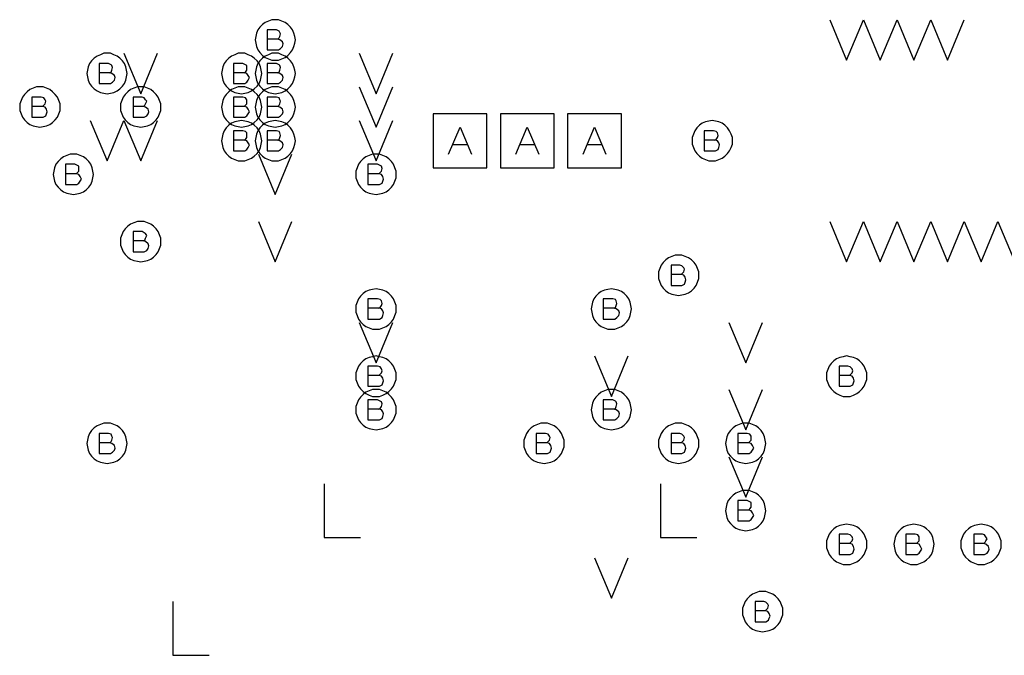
# Model space of a CAD drawing. Extents: x 28 to 61, y 25 to 46.
# Tile 22 of 49: x 38.4 to 39.8, y 31.1 to 32. Entities that reach past the tile are written whole.
import ezdxf

# ---------------------------------------------------------------- set-up
doc = ezdxf.new("R2010")
doc.units = 0
doc.layers.add('RVP8-IFD_E_fab', color=2, linetype='CONTINUOUS')

msp = doc.modelspace()

# ---------------------------------------------------------------- linework, layer by layer
at = {"layer": 'RVP8-IFD_E_fab'}
for points in [[(38.76, 32.01), (38.759, 32.015), (38.758, 32.02), (38.756, 32.025), (38.753, 32.029), (38.749, 32.033), (38.745, 32.036), (38.74, 32.038), (38.735, 32.04), (38.73, 32.04), (38.725, 32.04), (38.72, 32.038), (38.715, 32.036), (38.711, 32.033), (38.707, 32.029), (38.704, 32.025), (38.702, 32.02), (38.701, 32.015), (38.7, 32.01), (38.701, 32.005), (38.702, 32), (38.704, 31.995), (38.707, 31.991), (38.711, 31.987), (38.715, 31.984), (38.72, 31.982), (38.725, 31.98), (38.73, 31.98), (38.735, 31.98), (38.74, 31.982), (38.745, 31.984), (38.749, 31.987), (38.753, 31.991), (38.756, 31.995), (38.758, 32), (38.759, 32.005), (38.76, 32.01)], [(38.51, 31.96), (38.509, 31.965), (38.508, 31.97), (38.506, 31.975), (38.503, 31.979), (38.499, 31.983), (38.495, 31.986), (38.49, 31.988), (38.485, 31.99), (38.48, 31.99), (38.475, 31.99), (38.47, 31.988), (38.465, 31.986), (38.461, 31.983), (38.457, 31.979), (38.454, 31.975), (38.452, 31.97), (38.451, 31.965), (38.45, 31.96), (38.451, 31.955), (38.452, 31.95), (38.454, 31.945), (38.457, 31.941), (38.461, 31.937), (38.465, 31.934), (38.47, 31.932), (38.475, 31.931), (38.48, 31.93), (38.485, 31.931), (38.49, 31.932), (38.495, 31.934), (38.499, 31.937), (38.503, 31.941), (38.506, 31.945), (38.508, 31.95), (38.509, 31.955), (38.51, 31.96)], [(38.71, 31.96), (38.709, 31.965), (38.708, 31.97), (38.706, 31.975), (38.703, 31.979), (38.699, 31.983), (38.695, 31.986), (38.69, 31.988), (38.685, 31.99), (38.68, 31.99), (38.675, 31.99), (38.67, 31.988), (38.665, 31.986), (38.661, 31.983), (38.657, 31.979), (38.654, 31.975), (38.652, 31.97), (38.651, 31.965), (38.65, 31.96), (38.651, 31.955), (38.652, 31.95), (38.654, 31.945), (38.657, 31.941), (38.661, 31.937), (38.665, 31.934), (38.67, 31.932), (38.675, 31.931), (38.68, 31.93), (38.685, 31.931), (38.69, 31.932), (38.695, 31.934), (38.699, 31.937), (38.703, 31.941), (38.706, 31.945), (38.708, 31.95), (38.709, 31.955), (38.71, 31.96)], [(38.76, 31.96), (38.759, 31.965), (38.758, 31.97), (38.756, 31.975), (38.753, 31.979), (38.749, 31.983), (38.745, 31.986), (38.74, 31.988), (38.735, 31.99), (38.73, 31.99), (38.725, 31.99), (38.72, 31.988), (38.715, 31.986), (38.711, 31.983), (38.707, 31.979), (38.704, 31.975), (38.702, 31.97), (38.701, 31.965), (38.7, 31.96), (38.701, 31.955), (38.702, 31.95), (38.704, 31.945), (38.707, 31.941), (38.711, 31.937), (38.715, 31.934), (38.72, 31.932), (38.725, 31.931), (38.73, 31.93), (38.735, 31.931), (38.74, 31.932), (38.745, 31.934), (38.749, 31.937), (38.753, 31.941), (38.756, 31.945), (38.758, 31.95), (38.759, 31.955), (38.76, 31.96)], [(38.41, 31.91), (38.41, 31.915), (38.408, 31.92), (38.406, 31.925), (38.403, 31.929), (38.399, 31.933), (38.395, 31.936), (38.39, 31.938), (38.385, 31.94), (38.38, 31.94), (38.375, 31.94), (38.37, 31.938), (38.365, 31.936), (38.361, 31.933), (38.357, 31.929), (38.354, 31.925), (38.352, 31.92), (38.35, 31.915), (38.35, 31.91), (38.35, 31.905), (38.352, 31.9), (38.354, 31.895), (38.357, 31.891), (38.361, 31.887), (38.365, 31.884), (38.37, 31.882), (38.375, 31.881), (38.38, 31.88), (38.385, 31.881), (38.39, 31.882), (38.395, 31.884), (38.399, 31.887), (38.403, 31.891), (38.406, 31.895), (38.408, 31.9), (38.41, 31.905), (38.41, 31.91)], [(38.56, 31.91), (38.56, 31.915), (38.558, 31.92), (38.556, 31.925), (38.553, 31.929), (38.549, 31.933), (38.545, 31.936), (38.54, 31.938), (38.535, 31.94), (38.53, 31.94), (38.525, 31.94), (38.52, 31.938), (38.515, 31.936), (38.511, 31.933), (38.507, 31.929), (38.504, 31.925), (38.502, 31.92), (38.5, 31.915), (38.5, 31.91), (38.5, 31.905), (38.502, 31.9), (38.504, 31.895), (38.507, 31.891), (38.511, 31.887), (38.515, 31.884), (38.52, 31.882), (38.525, 31.881), (38.53, 31.88), (38.535, 31.881), (38.54, 31.882), (38.545, 31.884), (38.549, 31.887), (38.553, 31.891), (38.556, 31.895), (38.558, 31.9), (38.56, 31.905), (38.56, 31.91)], [(38.71, 31.91), (38.709, 31.915), (38.708, 31.92), (38.706, 31.925), (38.703, 31.929), (38.699, 31.933), (38.695, 31.936), (38.69, 31.938), (38.685, 31.94), (38.68, 31.94), (38.675, 31.94), (38.67, 31.938), (38.665, 31.936), (38.661, 31.933), (38.657, 31.929), (38.654, 31.925), (38.652, 31.92), (38.651, 31.915), (38.65, 31.91), (38.651, 31.905), (38.652, 31.9), (38.654, 31.895), (38.657, 31.891), (38.661, 31.887), (38.665, 31.884), (38.67, 31.882), (38.675, 31.881), (38.68, 31.88), (38.685, 31.881), (38.69, 31.882), (38.695, 31.884), (38.699, 31.887), (38.703, 31.891), (38.706, 31.895), (38.708, 31.9), (38.709, 31.905), (38.71, 31.91)], [(38.76, 31.91), (38.759, 31.915), (38.758, 31.92), (38.756, 31.925), (38.753, 31.929), (38.749, 31.933), (38.745, 31.936), (38.74, 31.938), (38.735, 31.94), (38.73, 31.94), (38.725, 31.94), (38.72, 31.938), (38.715, 31.936), (38.711, 31.933), (38.707, 31.929), (38.704, 31.925), (38.702, 31.92), (38.701, 31.915), (38.7, 31.91), (38.701, 31.905), (38.702, 31.9), (38.704, 31.895), (38.707, 31.891), (38.711, 31.887), (38.715, 31.884), (38.72, 31.882), (38.725, 31.881), (38.73, 31.88), (38.735, 31.881), (38.74, 31.882), (38.745, 31.884), (38.749, 31.887), (38.753, 31.891), (38.756, 31.895), (38.758, 31.9), (38.759, 31.905), (38.76, 31.91)], [(38.965, 31.82), (39.045, 31.82), (39.045, 31.9), (38.965, 31.9), (38.965, 31.82)], [(39.065, 31.82), (39.145, 31.82), (39.145, 31.9), (39.065, 31.9), (39.065, 31.82)], [(39.165, 31.82), (39.245, 31.82), (39.245, 31.9), (39.165, 31.9), (39.165, 31.82)], [(38.71, 31.86), (38.709, 31.865), (38.708, 31.87), (38.706, 31.875), (38.703, 31.879), (38.699, 31.883), (38.695, 31.886), (38.69, 31.888), (38.685, 31.889), (38.68, 31.89), (38.675, 31.889), (38.67, 31.888), (38.665, 31.886), (38.661, 31.883), (38.657, 31.879), (38.654, 31.875), (38.652, 31.87), (38.651, 31.865), (38.65, 31.86), (38.651, 31.855), (38.652, 31.85), (38.654, 31.845), (38.657, 31.841), (38.661, 31.837), (38.665, 31.834), (38.67, 31.832), (38.675, 31.83), (38.68, 31.83), (38.685, 31.83), (38.69, 31.832), (38.695, 31.834), (38.699, 31.837), (38.703, 31.841), (38.706, 31.845), (38.708, 31.85), (38.709, 31.855), (38.71, 31.86)], [(38.76, 31.86), (38.759, 31.865), (38.758, 31.87), (38.756, 31.875), (38.753, 31.879), (38.749, 31.883), (38.745, 31.886), (38.74, 31.888), (38.735, 31.889), (38.73, 31.89), (38.725, 31.889), (38.72, 31.888), (38.715, 31.886), (38.711, 31.883), (38.707, 31.879), (38.704, 31.875), (38.702, 31.87), (38.701, 31.865), (38.7, 31.86), (38.701, 31.855), (38.702, 31.85), (38.704, 31.845), (38.707, 31.841), (38.711, 31.837), (38.715, 31.834), (38.72, 31.832), (38.725, 31.83), (38.73, 31.83), (38.735, 31.83), (38.74, 31.832), (38.745, 31.834), (38.749, 31.837), (38.753, 31.841), (38.756, 31.845), (38.758, 31.85), (38.759, 31.855), (38.76, 31.86)], [(39.41, 31.86), (39.41, 31.865), (39.408, 31.87), (39.406, 31.875), (39.403, 31.879), (39.399, 31.883), (39.395, 31.886), (39.39, 31.888), (39.385, 31.889), (39.38, 31.89), (39.375, 31.889), (39.37, 31.888), (39.365, 31.886), (39.361, 31.883), (39.357, 31.879), (39.354, 31.875), (39.352, 31.87), (39.35, 31.865), (39.35, 31.86), (39.35, 31.855), (39.352, 31.85), (39.354, 31.845), (39.357, 31.841), (39.361, 31.837), (39.365, 31.834), (39.37, 31.832), (39.375, 31.83), (39.38, 31.83), (39.385, 31.83), (39.39, 31.832), (39.395, 31.834), (39.399, 31.837), (39.403, 31.841), (39.406, 31.845), (39.408, 31.85), (39.41, 31.855), (39.41, 31.86)], [(38.46, 31.81), (38.459, 31.815), (38.458, 31.82), (38.456, 31.825), (38.453, 31.829), (38.449, 31.833), (38.445, 31.836), (38.44, 31.838), (38.435, 31.84), (38.43, 31.84), (38.425, 31.84), (38.42, 31.838), (38.415, 31.836), (38.411, 31.833), (38.407, 31.829), (38.404, 31.825), (38.402, 31.82), (38.401, 31.815), (38.4, 31.81), (38.401, 31.805), (38.402, 31.8), (38.404, 31.795), (38.407, 31.791), (38.411, 31.787), (38.415, 31.784), (38.42, 31.782), (38.425, 31.781), (38.43, 31.78), (38.435, 31.781), (38.44, 31.782), (38.445, 31.784), (38.449, 31.787), (38.453, 31.791), (38.456, 31.795), (38.458, 31.8), (38.459, 31.805), (38.46, 31.81)], [(38.91, 31.81), (38.91, 31.815), (38.908, 31.82), (38.906, 31.825), (38.903, 31.829), (38.899, 31.833), (38.895, 31.836), (38.89, 31.838), (38.885, 31.84), (38.88, 31.84), (38.875, 31.84), (38.87, 31.838), (38.865, 31.836), (38.861, 31.833), (38.857, 31.829), (38.854, 31.825), (38.852, 31.82), (38.85, 31.815), (38.85, 31.81), (38.85, 31.805), (38.852, 31.8), (38.854, 31.795), (38.857, 31.791), (38.861, 31.787), (38.865, 31.784), (38.87, 31.782), (38.875, 31.781), (38.88, 31.78), (38.885, 31.781), (38.89, 31.782), (38.895, 31.784), (38.899, 31.787), (38.903, 31.791), (38.906, 31.795), (38.908, 31.8), (38.91, 31.805), (38.91, 31.81)], [(38.56, 31.71), (38.56, 31.715), (38.558, 31.72), (38.556, 31.725), (38.553, 31.729), (38.549, 31.733), (38.545, 31.736), (38.54, 31.738), (38.535, 31.74), (38.53, 31.74), (38.525, 31.74), (38.52, 31.738), (38.515, 31.736), (38.511, 31.733), (38.507, 31.729), (38.504, 31.725), (38.502, 31.72), (38.5, 31.715), (38.5, 31.71), (38.5, 31.705), (38.502, 31.7), (38.504, 31.695), (38.507, 31.691), (38.511, 31.687), (38.515, 31.684), (38.52, 31.682), (38.525, 31.681), (38.53, 31.68), (38.535, 31.681), (38.54, 31.682), (38.545, 31.684), (38.549, 31.687), (38.553, 31.691), (38.556, 31.695), (38.558, 31.7), (38.56, 31.705), (38.56, 31.71)], [(39.36, 31.66), (39.36, 31.665), (39.358, 31.67), (39.356, 31.675), (39.353, 31.679), (39.349, 31.683), (39.345, 31.686), (39.34, 31.688), (39.335, 31.69), (39.33, 31.69), (39.325, 31.69), (39.32, 31.688), (39.315, 31.686), (39.311, 31.683), (39.307, 31.679), (39.304, 31.675), (39.302, 31.67), (39.3, 31.665), (39.3, 31.66), (39.3, 31.655), (39.302, 31.65), (39.304, 31.645), (39.307, 31.641), (39.311, 31.637), (39.315, 31.634), (39.32, 31.632), (39.325, 31.631), (39.33, 31.63), (39.335, 31.631), (39.34, 31.632), (39.345, 31.634), (39.349, 31.637), (39.353, 31.641), (39.356, 31.645), (39.358, 31.65), (39.36, 31.655), (39.36, 31.66)], [(38.91, 31.61), (38.91, 31.615), (38.908, 31.62), (38.906, 31.625), (38.903, 31.629), (38.899, 31.633), (38.895, 31.636), (38.89, 31.638), (38.885, 31.639), (38.88, 31.64), (38.875, 31.639), (38.87, 31.638), (38.865, 31.636), (38.861, 31.633), (38.857, 31.629), (38.854, 31.625), (38.852, 31.62), (38.85, 31.615), (38.85, 31.61), (38.85, 31.605), (38.852, 31.6), (38.854, 31.595), (38.857, 31.591), (38.861, 31.587), (38.865, 31.584), (38.87, 31.582), (38.875, 31.58), (38.88, 31.58), (38.885, 31.58), (38.89, 31.582), (38.895, 31.584), (38.899, 31.587), (38.903, 31.591), (38.906, 31.595), (38.908, 31.6), (38.91, 31.605), (38.91, 31.61)], [(39.26, 31.61), (39.259, 31.615), (39.258, 31.62), (39.256, 31.625), (39.253, 31.629), (39.249, 31.633), (39.245, 31.636), (39.24, 31.638), (39.235, 31.639), (39.23, 31.64), (39.225, 31.639), (39.22, 31.638), (39.215, 31.636), (39.211, 31.633), (39.207, 31.629), (39.204, 31.625), (39.202, 31.62), (39.201, 31.615), (39.2, 31.61), (39.201, 31.605), (39.202, 31.6), (39.204, 31.595), (39.207, 31.591), (39.211, 31.587), (39.215, 31.584), (39.22, 31.582), (39.225, 31.58), (39.23, 31.58), (39.235, 31.58), (39.24, 31.582), (39.245, 31.584), (39.249, 31.587), (39.253, 31.591), (39.256, 31.595), (39.258, 31.6), (39.259, 31.605), (39.26, 31.61)], [(38.91, 31.51), (38.91, 31.515), (38.908, 31.52), (38.906, 31.525), (38.903, 31.529), (38.899, 31.533), (38.895, 31.536), (38.89, 31.538), (38.885, 31.539), (38.88, 31.54), (38.875, 31.539), (38.87, 31.538), (38.865, 31.536), (38.861, 31.533), (38.857, 31.529), (38.854, 31.525), (38.852, 31.52), (38.85, 31.515), (38.85, 31.51), (38.85, 31.505), (38.852, 31.5), (38.854, 31.495), (38.857, 31.491), (38.861, 31.487), (38.865, 31.484), (38.87, 31.482), (38.875, 31.48), (38.88, 31.48), (38.885, 31.48), (38.89, 31.482), (38.895, 31.484), (38.899, 31.487), (38.903, 31.491), (38.906, 31.495), (38.908, 31.5), (38.91, 31.505), (38.91, 31.51)], [(39.61, 31.51), (39.61, 31.515), (39.608, 31.52), (39.606, 31.525), (39.603, 31.529), (39.599, 31.533), (39.595, 31.536), (39.59, 31.538), (39.585, 31.539), (39.58, 31.54), (39.575, 31.539), (39.57, 31.538), (39.565, 31.536), (39.561, 31.533), (39.557, 31.529), (39.554, 31.525), (39.552, 31.52), (39.55, 31.515), (39.55, 31.51), (39.55, 31.505), (39.552, 31.5), (39.554, 31.495), (39.557, 31.491), (39.561, 31.487), (39.565, 31.484), (39.57, 31.482), (39.575, 31.48), (39.58, 31.48), (39.585, 31.48), (39.59, 31.482), (39.595, 31.484), (39.599, 31.487), (39.603, 31.491), (39.606, 31.495), (39.608, 31.5), (39.61, 31.505), (39.61, 31.51)], [(38.91, 31.46), (38.91, 31.465), (38.908, 31.47), (38.906, 31.475), (38.903, 31.479), (38.899, 31.483), (38.895, 31.486), (38.89, 31.488), (38.885, 31.49), (38.88, 31.49), (38.875, 31.49), (38.87, 31.488), (38.865, 31.486), (38.861, 31.483), (38.857, 31.479), (38.854, 31.475), (38.852, 31.47), (38.85, 31.465), (38.85, 31.46), (38.85, 31.455), (38.852, 31.45), (38.854, 31.445), (38.857, 31.441), (38.861, 31.437), (38.865, 31.434), (38.87, 31.432), (38.875, 31.431), (38.88, 31.43), (38.885, 31.431), (38.89, 31.432), (38.895, 31.434), (38.899, 31.437), (38.903, 31.441), (38.906, 31.445), (38.908, 31.45), (38.91, 31.455), (38.91, 31.46)], [(39.26, 31.46), (39.259, 31.465), (39.258, 31.47), (39.256, 31.475), (39.253, 31.479), (39.249, 31.483), (39.245, 31.486), (39.24, 31.488), (39.235, 31.49), (39.23, 31.49), (39.225, 31.49), (39.22, 31.488), (39.215, 31.486), (39.211, 31.483), (39.207, 31.479), (39.204, 31.475), (39.202, 31.47), (39.201, 31.465), (39.2, 31.46), (39.201, 31.455), (39.202, 31.45), (39.204, 31.445), (39.207, 31.441), (39.211, 31.437), (39.215, 31.434), (39.22, 31.432), (39.225, 31.431), (39.23, 31.43), (39.235, 31.431), (39.24, 31.432), (39.245, 31.434), (39.249, 31.437), (39.253, 31.441), (39.256, 31.445), (39.258, 31.45), (39.259, 31.455), (39.26, 31.46)], [(38.51, 31.41), (38.509, 31.415), (38.508, 31.42), (38.506, 31.425), (38.503, 31.429), (38.499, 31.433), (38.495, 31.436), (38.49, 31.438), (38.485, 31.44), (38.48, 31.44), (38.475, 31.44), (38.47, 31.438), (38.465, 31.436), (38.461, 31.433), (38.457, 31.429), (38.454, 31.425), (38.452, 31.42), (38.451, 31.415), (38.45, 31.41), (38.451, 31.405), (38.452, 31.4), (38.454, 31.395), (38.457, 31.391), (38.461, 31.387), (38.465, 31.384), (38.47, 31.382), (38.475, 31.381), (38.48, 31.38), (38.485, 31.381), (38.49, 31.382), (38.495, 31.384), (38.499, 31.387), (38.503, 31.391), (38.506, 31.395), (38.508, 31.4), (38.509, 31.405), (38.51, 31.41)], [(39.16, 31.41), (39.16, 31.415), (39.158, 31.42), (39.156, 31.425), (39.153, 31.429), (39.149, 31.433), (39.145, 31.436), (39.14, 31.438), (39.135, 31.44), (39.13, 31.44), (39.125, 31.44), (39.12, 31.438), (39.115, 31.436), (39.111, 31.433), (39.107, 31.429), (39.104, 31.425), (39.102, 31.42), (39.1, 31.415), (39.1, 31.41), (39.1, 31.405), (39.102, 31.4), (39.104, 31.395), (39.107, 31.391), (39.111, 31.387), (39.115, 31.384), (39.12, 31.382), (39.125, 31.381), (39.13, 31.38), (39.135, 31.381), (39.14, 31.382), (39.145, 31.384), (39.149, 31.387), (39.153, 31.391), (39.156, 31.395), (39.158, 31.4), (39.16, 31.405), (39.16, 31.41)], [(39.36, 31.41), (39.36, 31.415), (39.358, 31.42), (39.356, 31.425), (39.353, 31.429), (39.349, 31.433), (39.345, 31.436), (39.34, 31.438), (39.335, 31.44), (39.33, 31.44), (39.325, 31.44), (39.32, 31.438), (39.315, 31.436), (39.311, 31.433), (39.307, 31.429), (39.304, 31.425), (39.302, 31.42), (39.3, 31.415), (39.3, 31.41), (39.3, 31.405), (39.302, 31.4), (39.304, 31.395), (39.307, 31.391), (39.311, 31.387), (39.315, 31.384), (39.32, 31.382), (39.325, 31.381), (39.33, 31.38), (39.335, 31.381), (39.34, 31.382), (39.345, 31.384), (39.349, 31.387), (39.353, 31.391), (39.356, 31.395), (39.358, 31.4), (39.36, 31.405), (39.36, 31.41)], [(39.46, 31.41), (39.459, 31.415), (39.458, 31.42), (39.456, 31.425), (39.453, 31.429), (39.449, 31.433), (39.445, 31.436), (39.44, 31.438), (39.435, 31.44), (39.43, 31.44), (39.425, 31.44), (39.42, 31.438), (39.415, 31.436), (39.411, 31.433), (39.407, 31.429), (39.404, 31.425), (39.402, 31.42), (39.401, 31.415), (39.4, 31.41), (39.401, 31.405), (39.402, 31.4), (39.404, 31.395), (39.407, 31.391), (39.411, 31.387), (39.415, 31.384), (39.42, 31.382), (39.425, 31.381), (39.43, 31.38), (39.435, 31.381), (39.44, 31.382), (39.445, 31.384), (39.449, 31.387), (39.453, 31.391), (39.456, 31.395), (39.458, 31.4), (39.459, 31.405), (39.46, 31.41)], [(39.46, 31.31), (39.459, 31.315), (39.458, 31.32), (39.456, 31.325), (39.453, 31.329), (39.449, 31.333), (39.445, 31.336), (39.44, 31.338), (39.435, 31.34), (39.43, 31.34), (39.425, 31.34), (39.42, 31.338), (39.415, 31.336), (39.411, 31.333), (39.407, 31.329), (39.404, 31.325), (39.402, 31.32), (39.401, 31.315), (39.4, 31.31), (39.401, 31.305), (39.402, 31.3), (39.404, 31.295), (39.407, 31.291), (39.411, 31.287), (39.415, 31.284), (39.42, 31.282), (39.425, 31.281), (39.43, 31.28), (39.435, 31.281), (39.44, 31.282), (39.445, 31.284), (39.449, 31.287), (39.453, 31.291), (39.456, 31.295), (39.458, 31.3), (39.459, 31.305), (39.46, 31.31)], [(39.61, 31.26), (39.61, 31.265), (39.608, 31.27), (39.606, 31.275), (39.603, 31.279), (39.599, 31.283), (39.595, 31.286), (39.59, 31.288), (39.585, 31.289), (39.58, 31.29), (39.575, 31.289), (39.57, 31.288), (39.565, 31.286), (39.561, 31.283), (39.557, 31.279), (39.554, 31.275), (39.552, 31.27), (39.55, 31.265), (39.55, 31.26), (39.55, 31.255), (39.552, 31.25), (39.554, 31.245), (39.557, 31.241), (39.561, 31.237), (39.565, 31.234), (39.57, 31.232), (39.575, 31.23), (39.58, 31.23), (39.585, 31.23), (39.59, 31.232), (39.595, 31.234), (39.599, 31.237), (39.603, 31.241), (39.606, 31.245), (39.608, 31.25), (39.61, 31.255), (39.61, 31.26)], [(39.71, 31.26), (39.709, 31.265), (39.708, 31.27), (39.706, 31.275), (39.703, 31.279), (39.699, 31.283), (39.695, 31.286), (39.69, 31.288), (39.685, 31.289), (39.68, 31.29), (39.675, 31.289), (39.67, 31.288), (39.665, 31.286), (39.661, 31.283), (39.657, 31.279), (39.654, 31.275), (39.652, 31.27), (39.651, 31.265), (39.65, 31.26), (39.651, 31.255), (39.652, 31.25), (39.654, 31.245), (39.657, 31.241), (39.661, 31.237), (39.665, 31.234), (39.67, 31.232), (39.675, 31.23), (39.68, 31.23), (39.685, 31.23), (39.69, 31.232), (39.695, 31.234), (39.699, 31.237), (39.703, 31.241), (39.706, 31.245), (39.708, 31.25), (39.709, 31.255), (39.71, 31.26)], [(39.81, 31.26), (39.81, 31.265), (39.808, 31.27), (39.806, 31.275), (39.803, 31.279), (39.799, 31.283), (39.795, 31.286), (39.79, 31.288), (39.785, 31.289), (39.78, 31.29), (39.775, 31.289), (39.77, 31.288), (39.765, 31.286), (39.761, 31.283), (39.757, 31.279), (39.754, 31.275), (39.752, 31.27), (39.75, 31.265), (39.75, 31.26), (39.75, 31.255), (39.752, 31.25), (39.754, 31.245), (39.757, 31.241), (39.761, 31.237), (39.765, 31.234), (39.77, 31.232), (39.775, 31.23), (39.78, 31.23), (39.785, 31.23), (39.79, 31.232), (39.795, 31.234), (39.799, 31.237), (39.803, 31.241), (39.806, 31.245), (39.808, 31.25), (39.81, 31.255), (39.81, 31.26)], [(39.485, 31.16), (39.485, 31.165), (39.483, 31.17), (39.481, 31.175), (39.478, 31.179), (39.474, 31.183), (39.47, 31.186), (39.465, 31.188), (39.46, 31.19), (39.455, 31.19), (39.45, 31.19), (39.445, 31.188), (39.44, 31.186), (39.436, 31.183), (39.432, 31.179), (39.429, 31.175), (39.427, 31.17), (39.425, 31.165), (39.425, 31.16), (39.425, 31.155), (39.427, 31.15), (39.429, 31.145), (39.432, 31.141), (39.436, 31.137), (39.44, 31.134), (39.445, 31.132), (39.45, 31.131), (39.455, 31.13), (39.46, 31.131), (39.465, 31.132), (39.47, 31.134), (39.474, 31.137), (39.478, 31.141), (39.481, 31.145), (39.483, 31.15), (39.485, 31.155), (39.485, 31.16)]]:
    msp.add_lwpolyline(points, close=True, dxfattribs=at)
for points in [[(39.555, 32.04), (39.58, 31.98), (39.605, 32.04), (39.63, 31.98), (39.655, 32.04), (39.68, 31.98), (39.705, 32.04), (39.73, 31.98), (39.755, 32.04)], [(38.734, 32.011), (38.736, 32.013), (38.737, 32.015), (38.738, 32.019), (38.737, 32.021), (38.736, 32.023), (38.732, 32.025), (38.718, 32.025), (38.718, 31.995), (38.735, 31.995), (38.738, 31.997), (38.741, 32), (38.742, 32.004), (38.741, 32.007), (38.737, 32.01), (38.734, 32.011), (38.718, 32.011)], [(38.505, 31.99), (38.53, 31.93), (38.555, 31.99)], [(38.855, 31.99), (38.88, 31.93), (38.905, 31.99)], [(38.484, 31.961), (38.486, 31.962), (38.487, 31.965), (38.488, 31.969), (38.487, 31.972), (38.486, 31.973), (38.482, 31.975), (38.468, 31.975), (38.468, 31.945), (38.485, 31.945), (38.488, 31.947), (38.491, 31.95), (38.492, 31.954), (38.491, 31.957), (38.487, 31.96), (38.484, 31.961), (38.468, 31.961)], [(38.684, 31.961), (38.686, 31.962), (38.688, 31.965), (38.688, 31.969), (38.688, 31.972), (38.686, 31.973), (38.682, 31.975), (38.668, 31.975), (38.668, 31.945), (38.685, 31.945), (38.688, 31.947), (38.69, 31.95), (38.692, 31.954), (38.69, 31.957), (38.688, 31.96), (38.684, 31.961), (38.668, 31.961)], [(38.734, 31.961), (38.736, 31.962), (38.737, 31.965), (38.738, 31.969), (38.737, 31.972), (38.736, 31.973), (38.732, 31.975), (38.718, 31.975), (38.718, 31.945), (38.735, 31.945), (38.738, 31.947), (38.741, 31.95), (38.742, 31.954), (38.741, 31.957), (38.737, 31.96), (38.734, 31.961), (38.718, 31.961)], [(38.855, 31.94), (38.88, 31.88), (38.905, 31.94)], [(38.384, 31.911), (38.386, 31.913), (38.388, 31.915), (38.389, 31.919), (38.388, 31.921), (38.386, 31.924), (38.382, 31.925), (38.368, 31.925), (38.368, 31.895), (38.385, 31.895), (38.389, 31.897), (38.39, 31.9), (38.391, 31.903), (38.39, 31.907), (38.388, 31.91), (38.384, 31.911), (38.368, 31.911)], [(38.534, 31.911), (38.536, 31.913), (38.537, 31.915), (38.539, 31.919), (38.537, 31.921), (38.535, 31.924), (38.532, 31.925), (38.519, 31.925), (38.519, 31.895), (38.535, 31.895), (38.539, 31.897), (38.541, 31.9), (38.542, 31.903), (38.541, 31.907), (38.537, 31.91), (38.534, 31.911), (38.519, 31.911)], [(38.684, 31.911), (38.686, 31.913), (38.688, 31.915), (38.688, 31.919), (38.688, 31.921), (38.686, 31.924), (38.682, 31.925), (38.668, 31.925), (38.668, 31.895), (38.685, 31.895), (38.688, 31.897), (38.69, 31.9), (38.692, 31.903), (38.69, 31.907), (38.688, 31.91), (38.684, 31.911), (38.668, 31.911)], [(38.734, 31.911), (38.736, 31.913), (38.737, 31.915), (38.738, 31.919), (38.737, 31.921), (38.736, 31.924), (38.732, 31.925), (38.718, 31.925), (38.718, 31.895), (38.735, 31.895), (38.738, 31.897), (38.741, 31.9), (38.742, 31.903), (38.741, 31.907), (38.737, 31.91), (38.734, 31.911), (38.718, 31.911)], [(38.455, 31.89), (38.48, 31.83), (38.505, 31.89)], [(38.505, 31.89), (38.53, 31.83), (38.555, 31.89)], [(38.855, 31.89), (38.88, 31.83), (38.905, 31.89)], [(38.684, 31.861), (38.686, 31.862), (38.688, 31.865), (38.688, 31.868), (38.688, 31.872), (38.686, 31.874), (38.682, 31.875), (38.668, 31.875), (38.668, 31.845), (38.685, 31.845), (38.688, 31.847), (38.69, 31.85), (38.692, 31.854), (38.69, 31.857), (38.688, 31.86), (38.684, 31.861), (38.668, 31.861)], [(38.734, 31.861), (38.736, 31.862), (38.737, 31.865), (38.738, 31.868), (38.737, 31.872), (38.736, 31.874), (38.732, 31.875), (38.718, 31.875), (38.718, 31.845), (38.735, 31.845), (38.738, 31.847), (38.741, 31.85), (38.742, 31.854), (38.741, 31.857), (38.737, 31.86), (38.734, 31.861), (38.718, 31.861)], [(38.988, 31.84), (39.005, 31.88), (39.022, 31.84)], [(39.088, 31.84), (39.105, 31.88), (39.122, 31.84)], [(39.188, 31.84), (39.205, 31.88), (39.222, 31.84)], [(39.384, 31.861), (39.386, 31.862), (39.388, 31.865), (39.389, 31.868), (39.388, 31.872), (39.386, 31.874), (39.382, 31.875), (39.368, 31.875), (39.368, 31.845), (39.385, 31.845), (39.389, 31.847), (39.39, 31.85), (39.391, 31.854), (39.39, 31.857), (39.388, 31.86), (39.384, 31.861), (39.368, 31.861)], [(39.016, 31.854), (38.994, 31.854)], [(39.116, 31.854), (39.094, 31.854)], [(39.216, 31.854), (39.194, 31.854)], [(38.705, 31.84), (38.73, 31.78), (38.755, 31.84)], [(38.434, 31.811), (38.436, 31.813), (38.438, 31.815), (38.438, 31.819), (38.438, 31.822), (38.436, 31.823), (38.432, 31.825), (38.418, 31.825), (38.418, 31.795), (38.435, 31.795), (38.438, 31.797), (38.44, 31.8), (38.442, 31.803), (38.44, 31.807), (38.438, 31.81), (38.434, 31.811), (38.418, 31.811)], [(38.884, 31.811), (38.886, 31.813), (38.888, 31.815), (38.889, 31.819), (38.888, 31.822), (38.886, 31.823), (38.882, 31.825), (38.868, 31.825), (38.868, 31.795), (38.885, 31.795), (38.889, 31.797), (38.89, 31.8), (38.891, 31.803), (38.89, 31.807), (38.888, 31.81), (38.884, 31.811), (38.868, 31.811)], [(38.705, 31.74), (38.73, 31.68), (38.755, 31.74)], [(39.555, 31.74), (39.58, 31.68), (39.605, 31.74)], [(39.605, 31.74), (39.63, 31.68), (39.655, 31.74)], [(39.655, 31.74), (39.68, 31.68), (39.705, 31.74)], [(39.705, 31.74), (39.73, 31.68), (39.755, 31.74)], [(39.755, 31.74), (39.78, 31.68), (39.805, 31.74)], [(39.805, 31.74), (39.83, 31.68), (39.855, 31.74)], [(38.534, 31.711), (38.536, 31.712), (38.537, 31.715), (38.539, 31.719), (38.537, 31.722), (38.535, 31.723), (38.532, 31.725), (38.519, 31.725), (38.519, 31.695), (38.535, 31.695), (38.539, 31.697), (38.541, 31.7), (38.542, 31.704), (38.541, 31.707), (38.537, 31.71), (38.534, 31.711), (38.519, 31.711)], [(39.334, 31.661), (39.336, 31.663), (39.338, 31.665), (39.339, 31.669), (39.338, 31.671), (39.335, 31.674), (39.332, 31.675), (39.319, 31.675), (39.319, 31.645), (39.335, 31.645), (39.339, 31.647), (39.34, 31.65), (39.341, 31.653), (39.34, 31.657), (39.338, 31.66), (39.334, 31.661), (39.319, 31.661)], [(38.884, 31.611), (38.886, 31.612), (38.888, 31.615), (38.889, 31.618), (38.888, 31.622), (38.886, 31.624), (38.882, 31.625), (38.868, 31.625), (38.868, 31.595), (38.885, 31.595), (38.889, 31.597), (38.89, 31.6), (38.891, 31.604), (38.89, 31.607), (38.888, 31.61), (38.884, 31.611), (38.868, 31.611)], [(39.234, 31.611), (39.236, 31.612), (39.237, 31.615), (39.238, 31.618), (39.237, 31.622), (39.236, 31.624), (39.232, 31.625), (39.218, 31.625), (39.218, 31.595), (39.235, 31.595), (39.238, 31.597), (39.241, 31.6), (39.242, 31.604), (39.241, 31.607), (39.237, 31.61), (39.234, 31.611), (39.218, 31.611)], [(38.855, 31.59), (38.88, 31.53), (38.905, 31.59)], [(39.405, 31.59), (39.43, 31.53), (39.455, 31.59)], [(39.205, 31.54), (39.23, 31.48), (39.255, 31.54)], [(38.884, 31.511), (38.886, 31.513), (38.888, 31.515), (38.889, 31.518), (38.888, 31.521), (38.886, 31.524), (38.882, 31.525), (38.868, 31.525), (38.868, 31.495), (38.885, 31.495), (38.889, 31.497), (38.89, 31.5), (38.891, 31.503), (38.89, 31.507), (38.888, 31.51), (38.884, 31.511), (38.868, 31.511)], [(39.584, 31.511), (39.586, 31.513), (39.588, 31.515), (39.589, 31.518), (39.588, 31.521), (39.585, 31.524), (39.582, 31.525), (39.569, 31.525), (39.569, 31.495), (39.585, 31.495), (39.589, 31.497), (39.59, 31.5), (39.591, 31.503), (39.59, 31.507), (39.588, 31.51), (39.584, 31.511), (39.569, 31.511)], [(39.405, 31.49), (39.43, 31.43), (39.455, 31.49)], [(38.884, 31.461), (38.886, 31.462), (38.888, 31.465), (38.889, 31.469), (38.888, 31.472), (38.886, 31.473), (38.882, 31.475), (38.868, 31.475), (38.868, 31.445), (38.885, 31.445), (38.889, 31.447), (38.89, 31.45), (38.891, 31.454), (38.89, 31.457), (38.888, 31.46), (38.884, 31.461), (38.868, 31.461)], [(39.234, 31.461), (39.236, 31.462), (39.237, 31.465), (39.238, 31.469), (39.237, 31.472), (39.236, 31.473), (39.232, 31.475), (39.218, 31.475), (39.218, 31.445), (39.235, 31.445), (39.238, 31.447), (39.241, 31.45), (39.242, 31.454), (39.241, 31.457), (39.237, 31.46), (39.234, 31.461), (39.218, 31.461)], [(38.484, 31.411), (38.486, 31.413), (38.487, 31.415), (38.488, 31.419), (38.487, 31.421), (38.486, 31.424), (38.482, 31.425), (38.468, 31.425), (38.468, 31.395), (38.485, 31.395), (38.488, 31.397), (38.491, 31.4), (38.492, 31.403), (38.491, 31.407), (38.487, 31.41), (38.484, 31.411), (38.468, 31.411)], [(39.134, 31.411), (39.136, 31.413), (39.138, 31.415), (39.139, 31.419), (39.138, 31.421), (39.136, 31.424), (39.132, 31.425), (39.118, 31.425), (39.118, 31.395), (39.135, 31.395), (39.139, 31.397), (39.14, 31.4), (39.141, 31.403), (39.14, 31.407), (39.138, 31.41), (39.134, 31.411), (39.118, 31.411)], [(39.334, 31.411), (39.336, 31.413), (39.338, 31.415), (39.339, 31.419), (39.338, 31.421), (39.335, 31.424), (39.332, 31.425), (39.319, 31.425), (39.319, 31.395), (39.335, 31.395), (39.339, 31.397), (39.34, 31.4), (39.341, 31.403), (39.34, 31.407), (39.338, 31.41), (39.334, 31.411), (39.319, 31.411)], [(39.434, 31.411), (39.436, 31.413), (39.438, 31.415), (39.438, 31.419), (39.438, 31.421), (39.436, 31.424), (39.432, 31.425), (39.418, 31.425), (39.418, 31.395), (39.435, 31.395), (39.438, 31.397), (39.44, 31.4), (39.442, 31.403), (39.44, 31.407), (39.438, 31.41), (39.434, 31.411), (39.418, 31.411)], [(39.405, 31.39), (39.43, 31.33), (39.455, 31.39)], [(38.803, 31.35), (38.803, 31.27), (38.857, 31.27)], [(39.303, 31.35), (39.303, 31.27), (39.357, 31.27)], [(39.434, 31.311), (39.436, 31.313), (39.438, 31.315), (39.438, 31.319), (39.438, 31.322), (39.436, 31.323), (39.432, 31.325), (39.418, 31.325), (39.418, 31.295), (39.435, 31.295), (39.438, 31.297), (39.44, 31.3), (39.442, 31.303), (39.44, 31.307), (39.438, 31.31), (39.434, 31.311), (39.418, 31.311)], [(39.584, 31.261), (39.586, 31.263), (39.588, 31.265), (39.589, 31.268), (39.588, 31.271), (39.585, 31.274), (39.582, 31.275), (39.569, 31.275), (39.569, 31.245), (39.585, 31.245), (39.589, 31.247), (39.59, 31.25), (39.591, 31.253), (39.59, 31.257), (39.588, 31.26), (39.584, 31.261), (39.569, 31.261)], [(39.684, 31.261), (39.686, 31.263), (39.688, 31.265), (39.688, 31.268), (39.688, 31.271), (39.686, 31.274), (39.682, 31.275), (39.668, 31.275), (39.668, 31.245), (39.685, 31.245), (39.688, 31.247), (39.69, 31.25), (39.692, 31.253), (39.69, 31.257), (39.688, 31.26), (39.684, 31.261), (39.668, 31.261)], [(39.784, 31.261), (39.786, 31.263), (39.787, 31.265), (39.789, 31.268), (39.787, 31.271), (39.785, 31.274), (39.782, 31.275), (39.769, 31.275), (39.769, 31.245), (39.785, 31.245), (39.789, 31.247), (39.791, 31.25), (39.792, 31.253), (39.791, 31.257), (39.787, 31.26), (39.784, 31.261), (39.769, 31.261)], [(39.205, 31.24), (39.23, 31.18), (39.255, 31.24)], [(38.578, 31.175), (38.578, 31.095), (38.632, 31.095)], [(39.459, 31.161), (39.461, 31.163), (39.463, 31.165), (39.464, 31.169), (39.463, 31.171), (39.46, 31.174), (39.457, 31.175), (39.444, 31.175), (39.444, 31.145), (39.46, 31.145), (39.464, 31.147), (39.465, 31.15), (39.466, 31.153), (39.465, 31.157), (39.463, 31.16), (39.459, 31.161), (39.444, 31.161)]]:
    msp.add_lwpolyline(points, dxfattribs=at)

doc.saveas('drawing.dxf')
